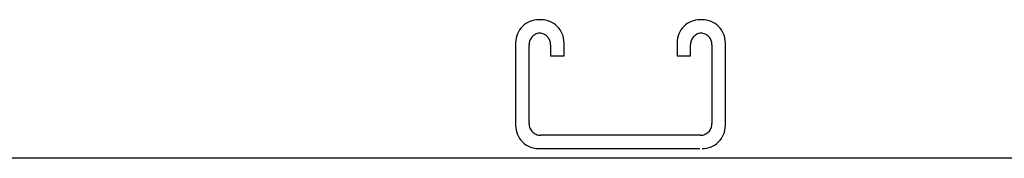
# Model space of a CAD drawing. Header units: inches. Extents: x 0 to 227, y 0 to 147.
# Tile 204 of 247: x 184.42 to 192.05, y 46.52 to 47.6. Entities that reach past the tile are written whole.
import ezdxf

# ---------------------------------------------------------------- set-up
doc = ezdxf.new("R2010")
doc.units = ezdxf.units.IN
doc.header["$LTSCALE"] = 12.466667
doc.header["$MEASUREMENT"] = 0
doc.linetypes.add('HIDDEN', pattern=[0.2, 0.1, -0.1])
doc.layers.get('0').update_dxf_attribs({"linetype": 'CONTINUOUS'})
doc.layers.add('DEFAULT_2', color=8, linetype='HIDDEN')

msp = doc.modelspace()

# ---------------------------------------------------------------- linework, layer by layer
at = {"color": 7, "linetype": 'Continuous'}
msp.add_line((218.9411, 46.5202), (159.2161, 46.5202), dxfattribs=at)
at = {"layer": 'DEFAULT_2', "color": 8, "linetype": 'HIDDEN'}
for p, q in [((188.4611, 47.5952), (188.4461, 47.5952)), ((189.7111, 47.5952), (189.6961, 47.5952)), ((188.2661, 47.4152), (188.2661, 46.7752)), ((188.3701, 46.7892), (188.3701, 47.4012)), ((188.5371, 47.4012), (188.5371, 47.3139)), ((188.6411, 47.3139), (188.6411, 47.4152)), ((189.5161, 47.4152), (189.5161, 47.3139)), ((189.6201, 47.3139), (189.6201, 47.4012)), ((189.7871, 47.4012), (189.7871, 46.7892)), ((189.8911, 46.7752), (189.8911, 47.4152)), ((188.5371, 47.3139), (188.6411, 47.3139)), ((189.5161, 47.3139), (189.6201, 47.3139)), ((189.6971, 46.6992), (188.4601, 46.6992)), ((188.4461, 46.5952), (189.7111, 46.5952))]:
    msp.add_line(p, q, dxfattribs=at)
for centre, radius, start, end in [((188.4461, 47.4152), 0.18, 90, 180), ((188.4611, 47.4152), 0.18, 0, 90), ((189.6961, 47.4152), 0.18, 90, 180), ((189.7111, 47.4152), 0.18, 0, 90), ((188.4601, 47.4012), 0.09, 90, 180), ((188.4471, 47.4012), 0.09, 0, 81.78079), ((189.7101, 47.4012), 0.09, 90, 180), ((189.6971, 47.4012), 0.09, 0, 81.78079), ((188.4461, 46.7752), 0.18, 180, 270), ((188.4601, 46.7892), 0.09, 180, 270), ((189.6971, 46.7892), 0.09, 270, 360), ((189.7111, 46.7752), 0.18, 270, 360)]:
    msp.add_arc(centre, radius, start, end, dxfattribs=at)

doc.saveas('drawing.dxf')
